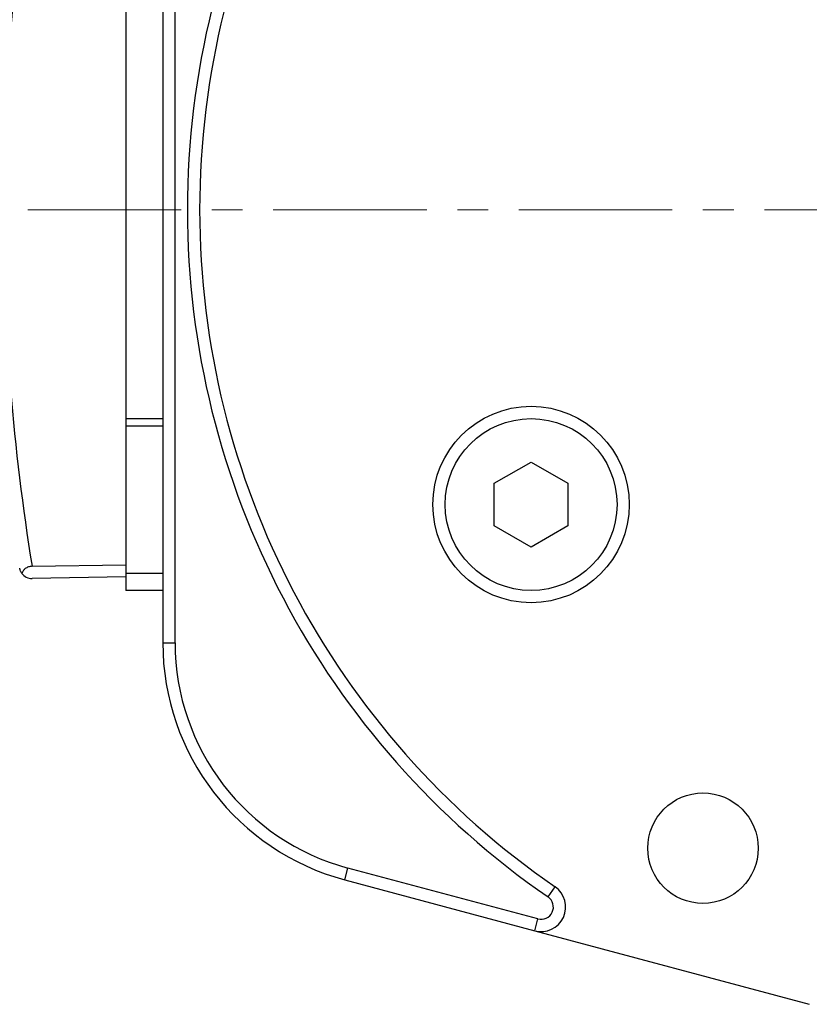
# Model space of a CAD drawing. Header units: inches. Extents: x 0 to 5655, y -2263 to 1330.
# Tile 205 of 239: x 4182 to 4214, y 162 to 203. Entities that reach past the tile are written whole.
import ezdxf

# ---------------------------------------------------------------- set-up
doc = ezdxf.new("R2010")
doc.units = ezdxf.units.IN
doc.header["$MEASUREMENT"] = 0
doc.linetypes.add('CENTER', pattern=[2, 1.25, -0.25, 0.25, -0.25])
for name, color, linetype, lineweight in [('AM_7', 4, 'CENTER', 15), ('可見 (ISO)', 7, 'Continuous', 25), ('窄部可見 (ISO)', 7, 'Continuous', 25)]:
    doc.layers.add(name, color=color, linetype=linetype, lineweight=lineweight)

msp = doc.modelspace()

# ---------------------------------------------------------------- linework, layer by layer
at = {"layer": 'AM_7', "ltscale": 5}
msp.add_line((4182.121, 194.754), (4263.121, 194.754), dxfattribs=at)
at = {"layer": '可見 (ISO)'}
for p, q in [((4187.621, 212.384), (4187.621, 177.123)), ((4188.121, 177.123), (4188.121, 212.384)), ((4186.121, 203.257), (4186.121, 186.251)), ((4186.121, 186.251), (4186.121, 185.951)), ((4187.621, 186.251), (4186.121, 186.251)), ((4186.121, 185.951), (4186.121, 179.951)), ((4187.621, 185.951), (4186.121, 185.951)), ((4201.121, 183.62), (4202.621, 184.486)), ((4202.621, 184.486), (4204.121, 183.62)), ((4201.121, 181.888), (4201.121, 183.62)), ((4204.121, 183.62), (4204.121, 181.888)), ((4202.621, 181.022), (4201.121, 181.888)), ((4204.121, 181.888), (4202.621, 181.022)), ((4182.295, 180.237), (4186.121, 180.304)), ((4186.121, 179.804), (4182.295, 179.737)), ((4186.121, 179.951), (4186.121, 179.254)), ((4187.621, 179.951), (4186.121, 179.951)), ((4187.621, 179.254), (4186.121, 179.254)), ((4202.899, 165.874), (4195.162, 167.947)), ((4195.033, 167.464), (4202.769, 165.391)), ((4202.769, 165.391), (4213.951, 162.395))]:
    msp.add_line(p, q, dxfattribs=at)
for centre, radius in [((4202.621, 182.754), 4), ((4202.621, 182.754), 3.5), ((4209.621, 168.754), 2.25)]:
    msp.add_circle(centre, radius, dxfattribs=at)
for centre, radius, start, end in [((4222.621, 194.754), 34, 124.6049, 235.3951), ((4222.621, 194.754), 33.5, 124.6049, 235.3951), ((4182.287, 180.237), 0.5, 215.7202, 271), ((4197.621, 177.123), 10, 180, 255), ((4197.621, 177.123), 9.5, 180, 255), ((4203.028, 166.357), 1, 255, 55.3951), ((4203.028, 166.357), 0.5, 255, 55.3951)]:
    msp.add_arc(centre, radius, start, end, dxfattribs=at)
for points, knots in [([(4181.881, 179.945), (4181.858, 179.977), (4181.839, 180.011), (4181.813, 180.073), (4181.805, 180.101), (4181.796, 180.138), (4181.795, 180.148), (4181.793, 180.157)], [-0.02799679, -0.02799679, -0.02799679, -0.02799679, -0.01217307, -0.01217307, 0, 0, 0.00407818, 0.00407818, 0.00407818, 0.00407818]), ([(4182.295, 180.237), (4182.27, 180.237), (4182.246, 180.234), (4182.196, 180.226), (4182.171, 180.22), (4182.099, 180.195), (4182.056, 180.171), (4181.985, 180.116), (4181.958, 180.086), (4181.911, 180.019), (4181.893, 179.982), (4181.881, 179.945)], [0.00000019, 0.00000019, 0.00000019, 0.00000019, 0.00744959, 0.00744959, 0.01529992, 0.01529992, 0.03141546, 0.03141546, 0.04634704, 0.04634704, 0.06247104, 0.06247104, 0.06247104, 0.06247104])]:
    msp.add_open_spline(points, degree=3, knots=knots, dxfattribs=at)
at = {"layer": '窄部可見 (ISO)'}
for p, q in [((4187.621, 177.123), (4188.121, 177.123)), ((4195.033, 167.464), (4195.162, 167.947)), ((4203.312, 166.769), (4203.596, 167.18)), ((4202.769, 165.391), (4202.899, 165.874))]:
    msp.add_line(p, q, dxfattribs=at)
msp.add_open_spline([(4182.295, 209.27), (4181.523, 204.493), (4181.13, 199.624), (4181.13, 194.754), (4181.13, 189.884), (4181.523, 185.014), (4182.295, 180.237)], degree=3, knots=[2.9813856, 2.9813856, 2.9813856, 2.9813856, 3.1415926, 3.1415926, 3.1415926, 3.3018014, 3.3018014, 3.3018014, 3.3018014], dxfattribs=at)

doc.saveas('drawing.dxf')
